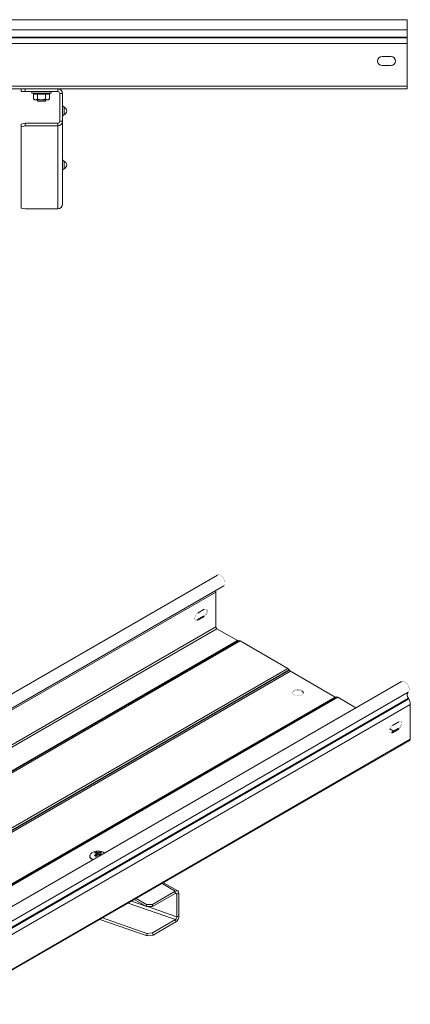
# Model space of a CAD drawing. Header units: millimetres. Extents: x 310 to 2055, y -1075 to 800.
# Tile 7 of 17: x 1005 to 1288, y -1034 to -321. Entities that reach past the tile are written whole.
import ezdxf

# ---------------------------------------------------------------- set-up
doc = ezdxf.new("R2010")
doc.units = ezdxf.units.MM
doc.linetypes.add('K5LT32768', pattern=[0])
doc.linetypes.add('K5LT32769', pattern=[0])

msp = doc.modelspace()

# ---------------------------------------------------------------- linework, layer by layer
at = {"color": 7, "linetype": 'K5LT32768', "lineweight": 15}
for p, q in [((1285.9, -320.69), (817.9, -320.69)), ((1285.9, -328.15), (1285.9, -320.69)), ((817.9, -328.15), (1285.9, -328.15)), ((817.9, -333.46), (1285.9, -333.46)), ((817.9, -333.82), (1285.9, -333.82)), ((1285.9, -333.46), (1285.9, -328.15)), ((1285.9, -333.82), (1285.9, -333.46)), ((1285.9, -337.95), (1285.9, -333.82)), ((817.9, -337.95), (1285.9, -337.95)), ((1285.9, -368.89), (1285.9, -337.95)), ((1267.65, -347.44), (1274.15, -347.44)), ((1274.15, -353.94), (1267.65, -353.94)), ((817.9, -368.89), (1285.9, -368.89)), ((1285.9, -370.69), (1285.9, -368.89)), ((817.9, -370.69), (1006.15, -370.69)), ((1006.15, -372.69), (1006.15, -370.69)), ((1006.15, -370.69), (1009.15, -370.69)), ((1009.15, -372.69), (1006.15, -372.69)), ((1009.15, -370.69), (1009.15, -372.69)), ((1009.15, -370.69), (1032.65, -370.69)), ((1009.15, -372.69), (1032.65, -372.69)), ((1014.17, -373.79), (1014.84, -374.03)), ((1015.13, -374.41), (1015.13, -378.09)), ((1018.01, -374.41), (1018.01, -378.09)), ((1023.79, -374.41), (1023.79, -378.09)), ((1026.67, -374.41), (1026.67, -378.09)), ((1026.97, -374.03), (1027.63, -373.79)), ((1032.65, -370.69), (1285.9, -370.69)), ((1032.65, -372.69), (1032.65, -370.69)), ((1034.15, -374.19), (1036.15, -374.19)), ((1034.15, -394.19), (1034.15, -374.19)), ((1036.15, -394.19), (1036.15, -374.19)), ((1015.13, -378.09), (1015.9, -378.69)), ((1015.9, -378.69), (1016.57, -378.69)), ((1020.9, -378.69), (1016.57, -378.69)), ((1017.9, -378.69), (1017.9, -379.79)), ((1017.9, -379.79), (1023.9, -379.79)), ((1020.9, -378.69), (1025.23, -378.69)), ((1023.9, -379.79), (1023.9, -378.69)), ((1025.23, -378.69), (1025.9, -378.69)), ((1025.9, -378.69), (1026.67, -378.09)), ((1037.35, -383.94), (1037.35, -389.44)), ((1006.15, -396.25), (1009.15, -395.66)), ((1006.15, -398.21), (1006.15, -396.25)), ((1009.15, -397.63), (1006.15, -398.21)), ((1006.15, -398.21), (1006.15, -457.04)), ((1009.15, -395.66), (1009.15, -397.63)), ((1032.65, -395.66), (1009.15, -395.66)), ((1032.65, -397.63), (1009.15, -397.63)), ((1032.65, -395.66), (1032.65, -397.63)), ((1032.65, -397.63), (1032.65, -457.63)), ((1034.15, -394.19), (1036.15, -394.19)), ((1036.15, -454.19), (1036.15, -394.19)), ((1037.35, -423.07), (1037.35, -428.57)), ((1006.15, -457.04), (1009.15, -457.63)), ((1009.15, -457.63), (1032.65, -457.63)), ((1148.4, -722.73), (817.47, -913.77)), ((822.02, -921.65), (1152.95, -730.61)), ((816.23, -926.06), (1147.15, -735.02)), ((1147.15, -735.02), (1147.15, -760.28)), ((1138.85, -747.56), (1134.25, -750.22)), ((1133.75, -755.24), (1138.35, -752.59)), ((1133.75, -755.24), (1134.25, -755.52)), ((1134.25, -755.52), (1138.85, -752.87)), ((1138.35, -752.59), (1138.85, -752.87)), ((816.23, -951.32), (1147.15, -760.28)), ((817.01, -952.67), (1147.93, -761.63)), ((1147.93, -761.63), (1162.84, -770.24)), ((831.92, -961.28), (1162.84, -770.24)), ((832.75, -961.3), (1163.68, -770.26)), ((833.85, -961.41), (1164.78, -770.37)), ((1164.78, -770.37), (1199.25, -790.28)), ((868.33, -981.32), (1199.25, -790.28)), ((869.43, -982.48), (1200.35, -791.44)), ((869.51, -982.62), (1200.44, -791.58)), ((870.26, -983.41), (1201.19, -792.37)), ((1200.35, -791.44), (1200.44, -791.58)), ((1201.19, -792.37), (1233.55, -811.06)), ((1281.79, -799.74), (950.87, -990.78)), ((902.63, -1002.1), (1233.55, -811.06)), ((903.46, -1002.12), (1234.39, -811.08)), ((904.56, -1002.23), (1235.49, -811.19)), ((955.62, -998.52), (1286.54, -807.48)), ((955.74, -1002.93), (1286.67, -811.89)), ((955.99, -1003.36), (1286.91, -812.32)), ((1235.49, -811.19), (1248.72, -818.83)), ((1286.91, -812.32), (1286.67, -811.89)), ((957.15, -1007.41), (1288.08, -816.37)), ((1288.08, -841.64), (1288.08, -816.37)), ((1273.22, -833.96), (1276.23, -835.7)), ((1279.28, -833.94), (1274.68, -836.59)), ((1275.18, -831.57), (1279.77, -828.92)), ((1279.28, -833.94), (1279.77, -834.23)), ((1274.68, -836.59), (1275.18, -836.88)), ((1279.77, -834.23), (1275.18, -836.88)), ((956.78, -1033.5), (1287.71, -842.46)), ((957.15, -1032.68), (1288.08, -841.64)), ((1055.98, -926.3), (1055.98, -927.38)), ((1060.3, -923.31), (1061.12, -925.69)), ((1060.54, -924.28), (1060.56, -924.59)), ((1063.67, -923.31), (1062.84, -925.69)), ((1066.63, -923.95), (1066.11, -923.6)), ((1119.59, -951.41), (1109.29, -945.46)), ((1101.23, -961.18), (1117.84, -951.59)), ((1101.23, -962.81), (1117.84, -953.22)), ((1117.84, -953.22), (1117.84, -951.59)), ((1118.91, -953.83), (1120.32, -953.02)), ((1118.91, -970.16), (1118.91, -953.83)), ((1120.32, -969.35), (1120.32, -953.02)), ((1088.11, -957.69), (1096.99, -962.81)), ((1089.52, -956.87), (1096.99, -961.18)), ((1096.99, -962.81), (1096.99, -961.18)), ((1096.99, -961.18), (1101.23, -961.18)), ((1101.23, -961.18), (1101.23, -962.81)), ((1101.23, -962.81), (1096.99, -962.81)), ((1118.91, -970.16), (1120.32, -969.35)), ((1097.51, -983.95), (1063.25, -972.04)), ((1097.23, -982.19), (1065.05, -971)), ((1118.05, -972.1), (1101.43, -981.69)), ((1118.33, -973.86), (1101.71, -983.45)), ((1118.05, -972.1), (1118.33, -973.86)), ((1097.23, -982.19), (1101.43, -981.69)), ((1097.51, -983.95), (1097.23, -982.19)), ((1101.71, -983.45), (1097.51, -983.95)), ((1101.43, -981.69), (1101.71, -983.45))]:
    msp.add_line(p, q, dxfattribs=at)
at = {"color": 8, "linetype": 'K5LT32769', "lineweight": 15, "true_color": 0x808080}
for p, q in [((1020.9, -373.79), (1014.17, -373.79)), ((1027.63, -373.79), (1020.9, -373.79)), ((1108.26, -946.05), (1117.84, -951.59)), ((1118.91, -953.83), (1117.84, -953.22)), ((1083.79, -960.18), (1118.05, -972.1)), ((1086.2, -958.79), (1095.81, -962.13)), ((1097.76, -962.81), (1118.91, -970.16))]:
    msp.add_line(p, q, dxfattribs=at)
at = {"color": 7, "linetype": 'K5LT32768', "const_width": 0.15}
for points in [[(1152.95, -730.61), (1153.05, -730.54), (1153.57, -729.96), (1153.85, -729.12), (1153.87, -728.07), (1153.63, -726.91), (1153.15, -725.73), (1152.47, -724.63), (1151.65, -723.69), (1150.74, -723), (1149.83, -722.6), (1148.99, -722.53), (1148.4, -722.73)], [(1138.35, -752.59), (1139.14, -751.97), (1139.83, -751.11), (1140.34, -750.11), (1140.61, -749.09), (1140.61, -748.16), (1140.34, -747.46), (1140.2, -747.29)], [(1138.85, -752.87), (1139.63, -752.26), (1140.32, -751.4), (1140.84, -750.4), (1141.11, -749.37), (1141.11, -748.45), (1140.84, -747.74), (1140.32, -747.33), (1139.63, -747.27), (1138.85, -747.56)], [(1134.25, -750.22), (1133.46, -750.83), (1132.77, -751.69), (1132.26, -752.69), (1131.99, -753.72), (1131.99, -754.64), (1132.26, -755.35), (1132.77, -755.76), (1133.46, -755.82), (1134.25, -755.52)], [(1132.4, -755.51), (1132.97, -755.53), (1133.75, -755.24)], [(1209.59, -806.2), (1208.63, -805.8), (1207.51, -805.57), (1206.32, -805.54), (1205.16, -805.72), (1204.15, -806.09), (1203.38, -806.61), (1202.9, -807.24), (1202.77, -807.92), (1202.99, -808.6), (1203.55, -809.21), (1204.39, -809.7), (1205.44, -810.02), (1206.61, -810.15), (1207.8, -810.07), (1208.89, -809.79), (1209.8, -809.34), (1210.43, -808.76), (1210.74, -808.1), (1210.69, -807.41), (1210.3, -806.76), (1209.59, -806.2)], [(1286.54, -807.48), (1287.02, -806.85), (1287.26, -805.97), (1287.24, -804.9), (1286.96, -803.73), (1286.45, -802.56), (1285.75, -801.48), (1284.91, -800.57), (1284, -799.92), (1283.09, -799.57), (1282.27, -799.56), (1281.79, -799.74)], [(1209.59, -806.78), (1208.63, -806.37), (1207.51, -806.14), (1206.32, -806.11), (1205.16, -806.29), (1204.15, -806.66), (1203.38, -807.18), (1202.9, -807.81), (1202.79, -808.12)], [(1275.18, -836.88), (1274.39, -837.17), (1273.7, -837.11), (1273.19, -836.7), (1272.91, -835.99), (1272.91, -835.07), (1273.19, -834.05), (1273.7, -833.05), (1274.39, -832.19), (1275.18, -831.57)], [(1281.13, -828.65), (1281.27, -828.81), (1281.54, -829.52), (1281.54, -830.44), (1281.27, -831.46), (1280.75, -832.47), (1280.06, -833.33), (1279.28, -833.94)], [(1279.77, -828.92), (1280.56, -828.62), (1281.25, -828.69), (1281.76, -829.1), (1282.04, -829.8), (1282.04, -830.73), (1281.76, -831.75), (1281.25, -832.75), (1280.56, -833.61), (1279.77, -834.23)], [(1274.68, -836.59), (1273.9, -836.89), (1273.32, -836.86)]]:
    msp.add_lwpolyline(points, dxfattribs=at)
at = {"color": 8, "linetype": 'K5LT32769', "true_color": 0x808080, "const_width": 0.15}
msp.add_lwpolyline([(1066.62, -923.95), (1066.06, -923.58), (1064.92, -923.07), (1063.59, -922.74), (1062.16, -922.61), (1060.72, -922.69), (1059.36, -922.97), (1058.17, -923.44), (1057.21, -924.07), (1056.55, -924.81), (1056.24, -925.62), (1056.28, -926.46), (1056.69, -927.26), (1057.42, -927.98), (1058.45, -928.57), (1058.55, -928.61)], dxfattribs=at)
at = {"color": 7, "linetype": 'K5LT32768', "lineweight": 15}
for centre, radius, start, end in [((1267.65, -350.69), 3.25, 90, 270), ((1274.15, -350.69), 3.25, 270, 90), ((1014.37, -373.26), 0.567, 90, 250), ((1027.43, -373.26), 0.567, 290, 90), ((1032.65, -374.19), 3.5, 0, 90), ((1032.65, -374.19), 1.5, 0, 90), ((1038.15, -382.11), 2, 180, 246.42182), ((1036.15, -386.69), 3, 0, 66.42182), ((1038.15, -391.27), 2, 113.57818, 180), ((1036.15, -386.69), 3, 293.57818, 0), ((1032.68, -394.16), 3.47, 269.45001, 359.43923), ((1032.67, -394.18), 1.49, 269.45, 359.43926), ((1038.15, -421.23), 2, 180, 246.42182), ((1036.15, -425.82), 3, 0, 66.42182), ((1036.15, -425.82), 3, 293.57818, 0), ((1038.15, -430.4), 2, 113.57818, 180), ((1032.68, -454.16), 3.47, 269.44996, 359.43926), ((1151.01, -734.96), 3.86, 163.48877, 180.85578), ((1148.84, -760.2), 1.69, 182.60528, 237.39439), ((1163.28, -769.62), 0.754, 234.38199, 294.31357), ((1164.13, -771.27), 1.11, 54.38207, 114.31366), ((1197.57, -792.97), 3.17, 28.85574, 58.04522), ((1202.33, -790.54), 2.16, 208.85574, 238.0453), ((1208.73, -808.66), 2.08, 15.09185, 65.43199), ((1233.99, -810.44), 0.754, 234.38108, 294.31448), ((1234.84, -812.09), 1.11, 54.38226, 114.31294), ((1289.6, -809.6), 3.72, 145.23588, 218.04621), ((1279.5, -816.65), 8.59, 1.87724, 30.28298), ((1287.24, -841.75), 0.848, 303.40828, 7.90276), ((1063.26, -929.6), 6.95, 115.21545, 124.77917), ((1057.98, -930.27), 6.51, 66.88045, 78.34299), ((1068.02, -934.94), 12.61, 126.39184, 133.76371), ((1049.43, -944.08), 20.74, 58.40119, 61.60419), ((1058.98, -929.69), 6.51, 66.88045, 78.34299), ((1069.02, -935.52), 12.61, 126.39184, 133.76371), ((1061, -924.53), 0.53, 151.10466, 208.89652), ((1061.98, -926.24), 2.58, 80.09124, 99.90837), ((1061.98, -922.83), 2.58, 260.08969, 279.91149), ((1064.98, -929.69), 6.51, 101.65756, 113.11938), ((1055.25, -935.14), 12.13, 49.26634, 53.68447), ((1065.99, -930.27), 6.51, 101.65756, 113.11938), ((1062.97, -924.53), 0.53, 331.09635, 28.90011), ((1056.27, -934.53), 12.09, 49.25987, 53.69094), ((1060.7, -929.6), 6.96, 55.22305, 64.78233), ((1118.81, -952.77), 1.53, 350.78597, 129.20328), ((1118.26, -953.73), 0.655, 350.78595, 129.20329), ((1115.73, -970.01), 4.64, 304.06398, 8.27441), ((1116.94, -970.45), 1.99, 304.06348, 8.27491)]:
    msp.add_arc(centre, radius, start, end, dxfattribs=at)
at = {"color": 8, "linetype": 'K5LT32769', "lineweight": 15, "true_color": 0x808080}
msp.add_arc((1059.13, -925.93), 3.18, 187.04972, 249.81623, dxfattribs=at)
at = {"color": 7, "linetype": 'K5LT32768', "lineweight": 15}
for points, knots in [([(1014.84, -374.03), (1014.96, -374.07), (1015.56, -374.28), (1016.59, -374.43), (1017.46, -374.16), (1017.87, -374.03)], [0, 0, 0, 0, 0.118084, 0.592256, 1, 1, 1, 1]), ([(1014.84, -374.03), (1014.84, -374.03), (1014.88, -374.05), (1014.96, -374.09), (1015.05, -374.18), (1015.11, -374.29), (1015.12, -374.37), (1015.13, -374.41)], [0, 0, 0, 0, 0.007913, 0.267534, 0.528603, 0.763816, 1, 1, 1, 1]), ([(1018.01, -374.41), (1017.54, -374.54), (1016.58, -374.81), (1015.62, -374.54), (1015.13, -374.41)], [0, 0, 0, 0, 0.49215, 1, 1, 1, 1]), ([(1017.87, -374.03), (1018.1, -374.07), (1019.29, -374.28), (1021.34, -374.43), (1023.11, -374.16), (1023.93, -374.03)], [0, 0, 0, 0, 0.118083, 0.592258, 1, 1, 1, 1]), ([(1018.01, -374.41), (1018.01, -374.37), (1018.01, -374.29), (1017.98, -374.18), (1017.93, -374.09), (1017.89, -374.05), (1017.87, -374.03), (1017.87, -374.03)], [0, 0, 0, 0, 0.236179, 0.471394, 0.732474, 0.992075, 1, 1, 1, 1]), ([(1023.79, -374.41), (1022.84, -374.54), (1020.92, -374.81), (1018.99, -374.54), (1018.01, -374.41)], [0, 0, 0, 0, 0.492148, 1, 1, 1, 1]), ([(1023.79, -374.41), (1023.79, -374.37), (1023.79, -374.29), (1023.83, -374.18), (1023.87, -374.09), (1023.91, -374.05), (1023.93, -374.03), (1023.93, -374.03)], [0, 0, 0, 0, 0.236179, 0.471394, 0.732474, 0.992075, 1, 1, 1, 1]), ([(1026.67, -374.41), (1026.2, -374.54), (1025.24, -374.81), (1024.28, -374.54), (1023.79, -374.41)], [0, 0, 0, 0, 0.49215, 1, 1, 1, 1]), ([(1023.93, -374.03), (1024.05, -374.07), (1024.63, -374.28), (1025.65, -374.43), (1026.55, -374.16), (1026.97, -374.03)], [0, 0, 0, 0, 0.118084, 0.592257, 1, 1, 1, 1]), ([(1026.67, -374.41), (1026.68, -374.37), (1026.69, -374.29), (1026.75, -374.18), (1026.84, -374.09), (1026.92, -374.05), (1026.97, -374.03), (1026.97, -374.03)], [0, 0, 0, 0, 0.236184, 0.471398, 0.732464, 0.992085, 1, 1, 1, 1]), ([(1015.13, -378.09), (1015.55, -378.37), (1016.03, -378.68), (1016.52, -378.69), (1016.57, -378.69)], [0, 0, 0, 0, 0.896036, 1, 1, 1, 1]), ([(1016.57, -378.69), (1016.97, -378.61), (1017.46, -378.51), (1017.92, -378.16), (1018.01, -378.09)], [0, 0, 0, 0, 0.801464, 1, 1, 1, 1]), ([(1020.9, -378.69), (1020.76, -378.69), (1019.8, -378.67), (1018.83, -378.41), (1018.05, -378.1), (1018.01, -378.09)], [0, 0, 0, 0, 0.148486, 0.965571, 1, 1, 1, 1]), ([(1023.79, -378.09), (1023.54, -378.18), (1022.62, -378.53), (1021.63, -378.62), (1020.9, -378.69)], [0, 0, 0, 0, 0.263254, 1, 1, 1, 1]), ([(1023.79, -378.09), (1024.21, -378.37), (1024.69, -378.68), (1025.18, -378.69), (1025.23, -378.69)], [0, 0, 0, 0, 0.896036, 1, 1, 1, 1]), ([(1025.23, -378.69), (1025.63, -378.61), (1026.12, -378.51), (1026.58, -378.16), (1026.67, -378.09)], [0, 0, 0, 0, 0.801464, 1, 1, 1, 1]), ([(1066.11, -923.6), (1065.93, -923.5), (1065.4, -923.22), (1064.37, -922.87), (1063.04, -922.63), (1061.66, -922.58), (1060.29, -922.72), (1059, -923.04), (1057.87, -923.54), (1056.94, -924.2), (1056.32, -924.97), (1056, -925.71), (1056.02, -926.15), (1056.02, -926.32)], [0, 0, 0, 0, 0.053101, 0.153189, 0.253096, 0.352811, 0.452569, 0.552605, 0.653218, 0.754658, 0.856426, 0.945664, 1, 1, 1, 1]), ([(1060.63, -926.13), (1060.61, -925.78), (1060.57, -925.34), (1060.54, -924.89), (1060.54, -924.79)], [0, 0, 0, 0, 0.779787, 1, 1, 1, 1]), ([(1061.65, -925.39), (1061.62, -924.93), (1061.58, -924.37), (1061.55, -923.81), (1061.54, -923.7)], [0, 0, 0, 0, 0.810741, 1, 1, 1, 1]), ([(1062.43, -923.7), (1062.42, -923.81), (1062.38, -924.37), (1062.34, -924.93), (1062.31, -925.39)], [0, 0, 0, 0, 0.189258, 1, 1, 1, 1]), ([(1063.43, -924.79), (1063.42, -924.89), (1063.4, -925.24), (1063.37, -925.59), (1063.35, -925.84)], [0, 0, 0, 0, 0.281846, 1, 1, 1, 1]), ([(1063.4, -924.8), (1063.4, -924.73), (1063.41, -924.56), (1063.42, -924.39), (1063.43, -924.28)], [0, 0, 0, 0, 0.380053, 1, 1, 1, 1])]:
    msp.add_open_spline(points, degree=3, knots=knots, dxfattribs=at)

doc.saveas('drawing.dxf')
